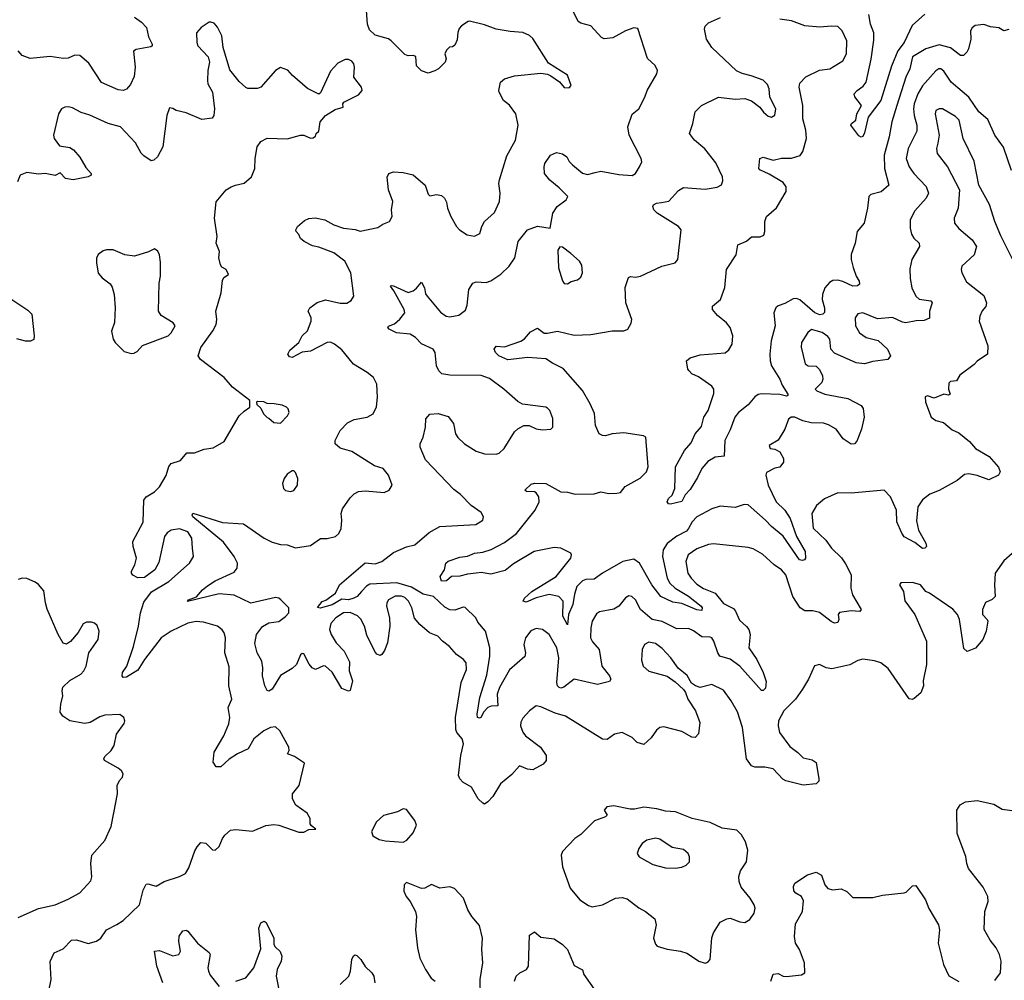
# Model space of a CAD drawing. Extents: x 2133461 to 2293071, y 753526 to 916327.
# Tile 228 of 256: x 2180692 to 2186629, y 862630 to 868422. Entities that reach past the tile are written whole.
import ezdxf

# ---------------------------------------------------------------- set-up
doc = ezdxf.new("R2010")
doc.units = 0

msp = doc.modelspace()

# ---------------------------------------------------------------- linework, layer by layer
at = {"layer": '0CON10XD'}
for points in [[(2186291.7, 866158.3), (2186265, 866163.8), (2186205, 866139.2), (2186165, 866153.8), (2186151.7, 866148.3), (2186154.4, 866115), (2186186.7, 866025), (2186215, 866005.5), (2186262.2, 865992.2), (2186315, 865949.2), (2186355, 865930.6), (2186418.5, 865878.5), (2186455, 865836.9), (2186537.4, 865787.4), (2186594.1, 865724.1), (2186603.8, 865695), (2186594.1, 865675.9), (2186535, 865648), (2186465, 865673.5), (2186415, 865682.9), (2186389.6, 865680.4), (2186345, 865644.4), (2186235, 865583.3), (2186179.7, 865560.3), (2186135, 865526.7), (2186106.8, 865485), (2186099.9, 865399.9), (2186110.4, 865345), (2186156.2, 865265), (2186160, 865245), (2186150, 865235), (2186135, 865234.5), (2186089.1, 865269.1), (2186025, 865304.5), (2186010, 865325), (2185980.8, 865395), (2185978.2, 865465), (2185941.5, 865545), (2185905, 865585.6), (2185705, 865567.5), (2185625, 865570), (2185545, 865532.5), (2185496.4, 865493.6), (2185468.6, 865445), (2185476.3, 865356.3), (2185552.8, 865282.8), (2185587.5, 865235), (2185646.4, 865176.4), (2185670.7, 865140.7), (2185705.6, 865075), (2185703.2, 864995), (2185712.9, 864955), (2185766, 864865), (2185757, 864853), (2185705, 864857.8), (2185635, 864847.5), (2185627.1, 864835), (2185630, 864805), (2185625, 864787.5), (2185605, 864784.2), (2185585, 864792.5), (2185515, 864847.9), (2185475, 864858.5), (2185425, 864857.8), (2185397.5, 864875), (2185353.5, 864945), (2185312.2, 865075), (2185285, 865105.5), (2185241.4, 865135), (2185169.8, 865199.8), (2185115, 865231.4), (2185085, 865239.4), (2184875, 865260.9), (2184845, 865257.1), (2184775, 865231.2), (2184722.2, 865195), (2184708.8, 865155), (2184720.8, 865085), (2184740, 865055), (2184775, 865019.4), (2184815, 864991.9), (2184884.8, 864964.8), (2184935, 864901.2), (2184995, 864871.5), (2185008.8, 864855), (2185032.1, 864802.1), (2185075, 864762.9), (2185087.8, 864745), (2185095.5, 864715), (2185087.3, 864635), (2185136.2, 864565), (2185174.6, 864485), (2185192.3, 864432.3), (2185188.4, 864391.6), (2185175, 864376.9), (2185165, 864377.5), (2185035, 864524.8), (2184975, 864565.8), (2184913.6, 864585), (2184901.1, 864605), (2184878.2, 864675), (2184865, 864694.3), (2184855, 864699.4), (2184805, 864700), (2184755, 864736.7), (2184725, 864750.6), (2184655, 864749.1), (2184565, 864793.3), (2184505, 864805.4), (2184434.5, 864865), (2184405, 864923.8), (2184382.5, 864945), (2184365, 864948), (2184345, 864936.7), (2184304.5, 864885.5), (2184275, 864866.9), (2184188.3, 864851.7), (2184169.7, 864840.3), (2184144.4, 864795), (2184135.5, 864754.5), (2184133.3, 864695), (2184145, 864670), (2184185.6, 864625), (2184202.1, 864525), (2184247.5, 864465), (2184255.6, 864445), (2184248.9, 864431.1), (2184175, 864413.8), (2184035, 864445.5), (2183972.7, 864397.3), (2183955, 864391.3), (2183944.8, 864394.8), (2183934.7, 864405), (2183929.8, 864425), (2183943.4, 864575), (2183930.8, 864635), (2183884.5, 864715), (2183845, 864744.4), (2183805, 864750.5), (2183773, 864737), (2183741.1, 864695), (2183732.5, 864655), (2183741.1, 864605), (2183737, 864583), (2183645, 864502), (2183584, 864396), (2183571.8, 864355), (2183575.7, 864284.3), (2183535, 864283.6), (2183515, 864275.6), (2183490.5, 864249.5), (2183472.9, 864215), (2183465, 864210), (2183452.9, 864215), (2183449.6, 864235), (2183467.3, 864335), (2183509.3, 864470.7), (2183527.4, 864585), (2183526.5, 864635), (2183501.2, 864735), (2183455, 864790), (2183441.2, 864815), (2183378.3, 864878.3), (2183365, 864880), (2183315, 864862), (2183285, 864862.9), (2183255, 864880.5), (2183186.7, 864945), (2183125, 864958.1), (2183055, 865001.2), (2182965, 865027.1), (2182802.5, 865017.5), (2182782.6, 865007.4), (2182752.9, 864975), (2182726.2, 864945), (2182707.5, 864935), (2182675, 864924.5), (2182635, 864927.5), (2182575, 864893.9), (2182504.1, 864874.1), (2182487.5, 864877.5), (2182515, 864914.2), (2182538.3, 864921.7), (2182596.7, 864963.3), (2182620, 865015), (2182775, 865147.5), (2182835, 865141.9), (2182874.5, 865155.5), (2182945, 865209.4), (2183025, 865244.4), (2183075, 865255.8), (2183160.2, 865329.8), (2183225, 865366.9), (2183442.5, 865377.5), (2183485, 865403.8), (2183489.2, 865425), (2183475, 865450), (2183415, 865492.9), (2183349.1, 865559.1), (2183309.4, 865589.4), (2183138.3, 865768.3), (2183106.7, 865845), (2183106.7, 865865), (2183124.2, 865905), (2183139.2, 865965), (2183141.2, 866015), (2183165, 866043.3), (2183215, 866048), (2183275, 866030), (2183307.9, 865987.9), (2183318.6, 865925), (2183332.8, 865902.8), (2183374, 865865), (2183445, 865820), (2183494.3, 865804.3), (2183565, 865802), (2183582.3, 865807.7), (2183613, 865837), (2183675, 865936.2), (2183695, 865956), (2183732.5, 865975), (2183764.2, 865974.2), (2183805, 865955.7), (2183845, 865948.1), (2183895, 865954), (2183905.8, 865964.2), (2183906.8, 866016.8), (2183888, 866065), (2183875, 866080), (2183865, 866085.8), (2183724.5, 866104.5), (2183695, 866120.8), (2183612, 866195), (2183525, 866258.1), (2183475, 866277.1), (2183285, 866278.7), (2183237.5, 866287.5), (2183218.5, 866305), (2183204.6, 866335), (2183196.9, 866415), (2183184, 866435), (2183115, 866466.9), (2183078, 866505), (2183046, 866526), (2182963.6, 866533.6), (2182918.8, 866555), (2182911.2, 866565), (2182916.1, 866573.9), (2182951.7, 866588.3), (2182984, 866616), (2183014, 866655), (2183009.4, 866675), (2182947.6, 866787.6), (2182926.7, 866815), (2182930.8, 866819.2), (2182945, 866818.1), (2183035, 866776), (2183065, 866787.5), (2183085, 866803.1), (2183115, 866840), (2183132.2, 866805), (2183138.3, 866768.3), (2183148, 866755), (2183229.2, 866659.2), (2183263.9, 866633.9), (2183285, 866629.4), (2183338.7, 866641.3), (2183378.9, 866671.1), (2183390.3, 866699.7), (2183400.5, 866795), (2183425, 866834), (2183445, 866841.4), (2183505, 866837.5), (2183532.6, 866847.4), (2183593.4, 866886.6), (2183644, 866935), (2183677.5, 866985), (2183698, 867085), (2183753.8, 867155), (2183815, 867176), (2183890, 867165), (2183906.7, 867255), (2183933.3, 867295), (2183987.5, 867335), (2183997.5, 867355), (2183945, 867408.8), (2183888, 867455), (2183856.2, 867495), (2183853.8, 867535), (2183858.8, 867555), (2183893.3, 867605), (2183929.3, 867620.7), (2183965, 867613.3), (2183990, 867595), (2184005.9, 867565.9), (2184025.8, 867545.8), (2184085.6, 867495.6), (2184115, 867488.5), (2184160.8, 867500.8), (2184195, 867507.5), (2184305, 867488.9), (2184385, 867482.9), (2184404, 867495), (2184430, 867535), (2184442.5, 867565), (2184439.2, 867585), (2184367.5, 867725), (2184358.8, 867775), (2184385, 867852.5), (2184426, 867885), (2184462, 867955), (2184474.4, 867995.6), (2184533.3, 868095), (2184537.5, 868115), (2184523.3, 868145), (2184477.3, 868187.3), (2184419.3, 868369.3), (2184395, 868372.5), (2184345, 868353.8), (2184267.3, 868312.7), (2184215, 868306.7), (2184200, 868315), (2184135, 868385.6), (2184075, 868400.6), (2184060.2, 868410.2), (2184007.6, 868517.6)], [(2181385, 868436), (2181426.6, 868406.6), (2181455.8, 868375), (2181469.1, 868319.1), (2181491.2, 868275), (2181491.2, 868265), (2181481.7, 868258.3), (2181395, 868241.4), (2181378, 868232), (2181388.6, 868135), (2181381.7, 868078.3), (2181359.7, 868030.3), (2181335, 868002.5), (2181316.1, 867993.9), (2181285, 867998.6), (2181185, 868044), (2181109.4, 868159.4), (2181055, 868206.2), (2181025, 868208), (2180985, 868190), (2180955, 868186.9), (2180875, 868199.4), (2180755, 868188.2), (2180706.9, 868205), (2180682.2, 868235)], [(2182590, 866465), (2182565, 866477.8), (2182545, 866475.5), (2182445, 866423.8), (2182395, 866416.9), (2182335, 866385.5), (2182318.7, 866388.7), (2182309.2, 866405), (2182321.2, 866428.8), (2182374, 866475), (2182394.3, 866515), (2182427.3, 866545), (2182448.8, 866605), (2182448.5, 866625), (2182430.8, 866665), (2182440.8, 866685), (2182485, 866716.4), (2182535, 866732.7), (2182625, 866713.5), (2182665, 866712.9), (2182690.9, 866729.1), (2182705.7, 866755), (2182688.5, 866895), (2182651.4, 866965), (2182585, 867016.7), (2182495, 867050.6), (2182457.9, 867057.9), (2182407.5, 867085), (2182385, 867103.3), (2182375.8, 867125.8), (2182358.8, 867145), (2182356.7, 867155), (2182366.2, 867175), (2182408.3, 867211.7), (2182435.9, 867224.1), (2182473.8, 867226.2), (2182532.5, 867215), (2182586.2, 867185), (2182644.6, 867164.6), (2182715, 867156.7), (2182745, 867145.8), (2182850.5, 867169.5), (2182880.5, 867189.5), (2182922.5, 867205), (2182937.5, 867235), (2182933.8, 867275), (2182941.2, 867325), (2182915.8, 867395), (2182908.3, 867471.7), (2182917.5, 867495), (2182946.4, 867503.6), (2183005, 867500), (2183065, 867485.7), (2183136.2, 867425), (2183155, 867370), (2183165, 867360), (2183205, 867367.5), (2183235, 867362.5), (2183253.3, 867345), (2183265, 867322.5), (2183271.9, 867285), (2183291.4, 867235), (2183325.6, 867175.6), (2183344.3, 867154.3), (2183390, 867125), (2183435, 867116.2), (2183467, 867133), (2183478.6, 867175), (2183494.3, 867205), (2183555, 867259.2), (2183585.7, 867325.7), (2183589.4, 867375), (2183581.2, 867435), (2183584.6, 867455.4), (2183628.8, 867601.2), (2183682.3, 867695), (2183697.8, 867785), (2183684.3, 867855), (2183645, 867906), (2183609.2, 867935), (2183583.8, 867985), (2183580, 867995), (2183590, 868045), (2183615, 868065.8), (2183675, 868083.3), (2183835, 868098.8), (2183875, 868092.5), (2183895, 868082.5), (2183946.4, 868046.4), (2183975, 868013.8), (2184005, 868010), (2184017.5, 868025), (2183995, 868086.7), (2183880.5, 868160.5), (2183785, 868309.2), (2183765, 868325.7), (2183725, 868344.2), (2183648.6, 868351.4), (2183565, 868364.2), (2183495, 868390), (2183405, 868413.8), (2183395, 868411.2), (2183355, 868385.6), (2183342, 868368), (2183332.7, 868345), (2183329.6, 868300.4), (2183315, 868267.5), (2183301.7, 868258.3), (2183283.9, 868256.1), (2183265, 868237.5), (2183256.2, 868215), (2183263.3, 868185), (2183257.5, 868165), (2183217.5, 868125), (2183195, 868112.5), (2183155, 868100), (2183115, 868113.8), (2183084.2, 868144.2), (2183080, 868200), (2183065, 868206.2), (2183035, 868204.2), (2183015, 868212), (2182932.5, 868295), (2182915, 868306.2), (2182835, 868327.5), (2182800.3, 868360.3), (2182789.4, 868395), (2182782.6, 868477.4)], [(2183714.2, 866484.2), (2183735, 866497.5), (2183770.9, 866539.1), (2183815, 866562), (2183855, 866532.5), (2183875, 866531.2), (2183935, 866544.7), (2184035, 866518.9), (2184135, 866524.5), (2184263.4, 866546.6), (2184335, 866545.8), (2184358.8, 866555), (2184378.8, 866591.2), (2184382, 866615), (2184347.1, 866715), (2184342.5, 866807.5), (2184362.7, 866867.3), (2184375, 866873.8), (2184405, 866870), (2184434.1, 866875.9), (2184563.4, 866936.6), (2184644.2, 866955.8), (2184660, 866975), (2184681.2, 867155), (2184663.8, 867175), (2184535, 867254.3), (2184516, 867275), (2184508.8, 867295), (2184513.3, 867305), (2184532.5, 867315), (2184561.1, 867318.9), (2184605, 867328.1), (2184665, 867391.9), (2184695, 867409.5), (2184825, 867400.5), (2184898.3, 867411.7), (2184923.9, 867426.1), (2184930.7, 867449.3), (2184929.2, 867475), (2184889.5, 867559.5), (2184823.9, 867643.9), (2184761.4, 867695), (2184730.8, 867735), (2184750.8, 867795), (2184764.4, 867865.6), (2184803.8, 867905), (2184905, 867955.6), (2185005, 867943.1), (2185065, 867945.8), (2185105, 867932), (2185154.4, 867894.4), (2185176, 867865), (2185205, 867840), (2185225.9, 867834.1), (2185245, 867846.7), (2185252, 867885), (2185215.6, 867955), (2185210.8, 868005), (2185200.9, 868030.9), (2185175, 868058), (2185102.7, 868082.7), (2185047.7, 868097.7), (2185014.4, 868114.4), (2184865.8, 868255), (2184833.1, 868305), (2184820, 868365), (2184825, 868383.3), (2184845, 868403.8), (2184917.5, 868435)], [(2185765, 867712.5), (2185751.2, 867721.2), (2185703.8, 867785), (2185707.5, 867795), (2185732.5, 867815), (2185740, 867855), (2185766.7, 867905), (2185726.7, 867956.7), (2185723.8, 867975), (2185740.8, 867995), (2185778.3, 868021.7), (2185795.6, 868045), (2185826.2, 868183.8), (2185842.5, 868297.5), (2185842.7, 868342.7), (2185822.5, 868395), (2185812.7, 868452.7)], [(2186148.8, 868455), (2186073.8, 868386.2), (2186025.7, 868284.3), (2185987.3, 868235), (2185949.1, 868140.9), (2185885, 867933.8), (2185807.1, 867835), (2185785, 867740), (2185775, 867716.7), (2185765, 867712.5)], [(2181993.6, 867423.6), (2182045, 867436.7), (2182090, 867475), (2182108.8, 867525), (2182111.2, 867585), (2182123.3, 867655), (2182145, 867686.7), (2182185, 867708), (2182305, 867704), (2182385, 867725.8), (2182405.7, 867725.7), (2182445, 867706.7), (2182460.7, 867709.3), (2182475, 867720), (2182480, 867735), (2182495, 867750), (2182503.3, 867805), (2182535.8, 867845), (2182595, 867880.8), (2182642.5, 867895), (2182640, 867915), (2182646.7, 867925), (2182735, 867968.9), (2182756.9, 867995), (2182752.5, 868015), (2182706.5, 868075), (2182710.8, 868135), (2182706, 868156), (2182695, 868171.4), (2182675, 868181.9), (2182655, 868182.2), (2182610.5, 868159.5), (2182565, 868112), (2182505, 867980), (2182495, 867973.3), (2182427, 868007), (2182336.7, 868085), (2182308.3, 868118.3), (2182265, 868133.3), (2182233.3, 868115), (2182145, 868014.3), (2182125, 868006), (2182067, 868007), (2182055, 868012.5), (2182015, 868050), (2181959.2, 868119.2), (2181918, 868255), (2181910.8, 868325), (2181885, 868376.7), (2181865, 868400), (2181845, 868407.5), (2181835, 868406.7), (2181786.7, 868375), (2181757.7, 868342.3), (2181759.2, 868285), (2181765, 868263.8), (2181827.3, 868197.3), (2181836, 868166), (2181826.2, 868115), (2181823.8, 868055), (2181826.7, 868035), (2181854.2, 867985), (2181866.4, 867883.6), (2181862.5, 867845), (2181851.7, 867828.3), (2181790.7, 867820.7), (2181695, 867861.2), (2181635, 867873.8), (2181615, 867886.7), (2181595, 867890), (2181578.8, 867845), (2181554.3, 867655), (2181523.3, 867595), (2181500, 867575), (2181485, 867570), (2181440.5, 867600.5), (2181425, 867616.7), (2181389.4, 867679.4), (2181298.8, 867775), (2181225, 867795.7), (2181115, 867845.6), (2181062.4, 867862.4), (2181010.9, 867890.9), (2180987, 867897), (2180965, 867894.2), (2180943.3, 867885), (2180925.6, 867854.4), (2180896.4, 867726.4), (2180900, 867705), (2180931.7, 867661.7), (2180995, 867650.8), (2181016.4, 867636.4), (2181055, 867593.8), (2181090.3, 867530.3), (2181123.3, 867495), (2181122.5, 867485), (2181105, 867473.8), (2181015, 867456), (2180967.5, 867465), (2180935, 867497.5), (2180905, 867482.5), (2180845.9, 867494.1), (2180805, 867490.8), (2180735, 867500), (2180695, 867484), (2180679.4, 867445)], [(2185516.7, 866643.3), (2185485.8, 866655), (2185395, 866732.5), (2185375, 866741.2), (2185355, 866738.1), (2185305, 866710.8), (2185265, 866697.3), (2185250.9, 866685), (2185238.9, 866655), (2185246.7, 866575), (2185223.1, 866485), (2185214.5, 866405), (2185216.4, 866365), (2185225.4, 866335.4), (2185275.7, 866255), (2185288.3, 866218.3), (2185323.8, 866165), (2185323.3, 866156.7), (2185315, 866152.9), (2185275, 866162.9), (2185164.7, 866165.3), (2185145, 866161.3), (2185125, 866147.7), (2185085, 866099.4), (2185025, 866052.7), (2185003.1, 866025), (2184975, 865948.8), (2184943.3, 865885), (2184939.2, 865790.8), (2184885, 865784.3), (2184841.4, 865758.6), (2184805.6, 865715), (2184779.1, 865660.9), (2184735, 865590), (2184705, 865557.5), (2184684.1, 865515.9), (2184615, 865500), (2184603.6, 865503.6), (2184596, 865515), (2184604.5, 865535.5), (2184625.5, 865554.5), (2184642.5, 865595), (2184645.8, 865725), (2184700, 865825), (2184740, 865870), (2184765, 865925.8), (2184801.9, 865968.1), (2184817.5, 866025), (2184842.2, 866065), (2184877.6, 866167.6), (2184877.8, 866195), (2184865, 866212.5), (2184785, 866268), (2184745, 866286.7), (2184727.5, 866305), (2184720, 866315), (2184712.5, 866365), (2184735, 866382.9), (2184795, 866402), (2184945, 866413.8), (2184968.6, 866431.4), (2184988.2, 866465), (2184990.9, 866515), (2184976, 866566), (2184953.1, 866595), (2184899.3, 866639.3), (2184870, 866675), (2184870, 866695), (2184918, 866735), (2184943.2, 866806.8), (2184954.2, 866915), (2185011.9, 867005), (2185022.5, 867065), (2185073.4, 867086.6), (2185105, 867112.5), (2185157.3, 867112.7), (2185178.1, 867121.9), (2185185.7, 867144.3), (2185184.3, 867205), (2185195.5, 867234.5), (2185255, 867288), (2185314.2, 867385), (2185313.1, 867415), (2185295, 867440), (2185210.6, 867490.6), (2185155, 867516.2), (2185149.2, 867525), (2185154.3, 867585), (2185175, 867593.3), (2185235, 867574.5), (2185285, 867586.1), (2185345, 867587.5), (2185397, 867603), (2185413.8, 867626.2), (2185436, 867705), (2185432.7, 867755), (2185414.1, 867825), (2185413.1, 867905), (2185392.5, 868015), (2185395, 868038.8), (2185432.5, 868077.5), (2185515, 868117.1), (2185576.7, 868125), (2185655, 868174.4), (2185676.7, 868215), (2185679.4, 868295), (2185650.6, 868355), (2185625, 868380), (2185585, 868383.3), (2185516.6, 868376.6), (2185425, 868384.4), (2185345.4, 868415.4), (2185274.5, 868424.5)], [(2186655, 868362), (2186625, 868353.8), (2186595, 868372.5), (2186545, 868377.8), (2186505, 868393.1), (2186453.5, 868386.5), (2186435, 868373.3), (2186424.3, 868355), (2186426.9, 868305), (2186413.1, 868246.9), (2186403.6, 868226.4), (2186383.3, 868205), (2186365, 868206.7), (2186305, 868252.5), (2186235, 868270), (2186155, 868246), (2186075, 868198.8), (2186059.4, 868125), (2186034.7, 868075), (2185980, 867905), (2185949.6, 867805), (2185933.8, 867715), (2185903.4, 867605), (2185905.3, 867525), (2185932.5, 867425), (2185885.3, 867384.7), (2185822.9, 867367.1), (2185811.2, 867355), (2185804.4, 867285), (2185784.5, 867195.5), (2185740.5, 867145), (2185729.7, 867075), (2185704.7, 867005.3), (2185705.4, 866975), (2185717.4, 866927.4), (2185735.5, 866875), (2185754.5, 866845), (2185755, 866826.7), (2185742.9, 866817.1), (2185715, 866815.4), (2185655, 866844.1), (2185625, 866851.2), (2185595, 866848.8), (2185575, 866838), (2185546, 866805), (2185531.6, 866765), (2185530.4, 866735), (2185544.5, 866685), (2185544.4, 866655.6), (2185534.4, 866645.6), (2185516.7, 866643.3)], [(2186672.2, 867512.2), (2186623.4, 867653.4), (2186571.9, 867725), (2186529.7, 867819.7), (2186475, 867865.8), (2186415, 867953.8), (2186309.1, 868045), (2186265, 868111.4), (2186245, 868125.6), (2186233.6, 868126.4), (2186215, 868114), (2186135, 868022.9), (2186106.8, 867975), (2186085.3, 867915), (2186081.1, 867885), (2186084.8, 867844.8), (2186101.1, 867785), (2186100.8, 867749.2), (2186048.7, 867645), (2186037.8, 867585), (2186054.6, 867535), (2186083.8, 867493.8), (2186156.5, 867416.5), (2186170.6, 867375), (2186158.1, 867345), (2186089.8, 867270.2), (2186061.1, 867215), (2186060.8, 867165), (2186069.5, 867129.5), (2186082.5, 867105), (2186114.3, 867075), (2186117.8, 867055), (2186071.1, 866975), (2186058.8, 866918.8), (2186060.5, 866860.5), (2186072, 866805), (2186095.8, 866755), (2186115, 866735.8), (2186185, 866727.1), (2186194.2, 866715), (2186178.1, 866665), (2186178.3, 866621.7), (2186145, 866607.5), (2186096.6, 866606.6), (2186034.3, 866594.3), (2186015, 866597.5), (2185955, 866625.7), (2185865, 866617.5), (2185775, 866654.2), (2185745, 866648.8), (2185729.2, 866625), (2185730.5, 866575), (2185755, 866533.1), (2185795, 866505.5), (2185867.4, 866487.4), (2185925, 866436.2), (2185942, 866395), (2185927, 866373), (2185835, 866361.4), (2185785, 866347.1), (2185735, 866352.5), (2185605, 866411.8), (2185583.3, 866435), (2185576.2, 866495), (2185565, 866511.1), (2185530, 866535), (2185466, 866554), (2185444, 866535), (2185405.8, 866475), (2185403.6, 866446.4), (2185427.4, 866347.4), (2185445.9, 866334.1), (2185495, 866333.8), (2185515, 866312), (2185531.5, 866275), (2185534.5, 866255), (2185528.2, 866235), (2185488.8, 866195), (2185498.8, 866185), (2185546.2, 866165), (2185685, 866137.9), (2185765.6, 866095), (2185777.8, 866077.8), (2185784.1, 866025), (2185767.8, 865952.2), (2185740, 865880), (2185725.4, 865864.6), (2185705, 865862.1), (2185657.8, 865895), (2185615, 865952.9), (2185569.5, 865979.5), (2185538.8, 865988.8), (2185465, 865991.1), (2185412.9, 866002.9), (2185365, 866024.5), (2185344.5, 866025.5), (2185326.6, 866013.4), (2185306.3, 865953.7), (2185265, 865887.5), (2185210, 865855), (2185216.7, 865836.7), (2185245, 865832.5), (2185275.9, 865815.9), (2185296.4, 865776.4), (2185296.7, 865755), (2185276.1, 865723.9), (2185245, 865717.5), (2185195, 865692.5), (2185190, 865675), (2185205.6, 865615), (2185253.8, 865515), (2185304.6, 865465), (2185337.4, 865415), (2185375.6, 865305.6), (2185427.1, 865215), (2185430.8, 865175), (2185424.4, 865165.6), (2185409.5, 865160.5), (2185394.5, 865165), (2185295, 865308.2), (2185225, 865365.4), (2185189.3, 865405), (2185085, 865497.5), (2185061.1, 865498.9), (2185005, 865481.4), (2184915, 865488.9), (2184865, 865472.9), (2184775, 865424.5), (2184746.9, 865395), (2184724.1, 865354.1), (2184711.6, 865338.4), (2184655, 865307.2), (2184596.1, 865263.9), (2184571.8, 865225), (2184567.8, 865185), (2184595.2, 865055.2), (2184611.3, 865025), (2184645, 864993.4), (2184725, 864946.9), (2184800, 864885), (2184807.3, 864875), (2184805, 864860.6), (2184775, 864864.2), (2184685, 864902.4), (2184629.7, 864909.7), (2184556.9, 864945), (2184503.9, 865013.9), (2184428.3, 865145), (2184395, 865169.1), (2184328.7, 865155), (2184205.2, 865084.8), (2184155, 865048), (2184105, 865046.4), (2184085, 865038), (2184051.3, 865005), (2184037.4, 864957.4), (2184027, 864895), (2184001.3, 864835), (2183995, 864773.3), (2183966.7, 864825), (2183968, 864915), (2183941.9, 864945), (2183885, 864956.9), (2183805, 864936.5), (2183745, 864909.6), (2183727.1, 864915), (2183735.7, 864935), (2183779.2, 864975), (2183927.5, 865065), (2184014.2, 865175), (2184019.2, 865195), (2184015.5, 865205.5), (2183955, 865236.2), (2183915, 865239.2), (2183794.8, 865215.2), (2183669.9, 865140.1), (2183618.9, 865101.1), (2183532.2, 865077.8), (2183475, 865088), (2183445, 865084.8), (2183391.2, 865078.8), (2183345, 865065.9), (2183295.4, 865064.6), (2183265, 865038.6), (2183235.9, 865035.9), (2183226.9, 865065), (2183252.9, 865105), (2183261.1, 865145), (2183275, 865156.2), (2183345, 865181.8), (2183392.8, 865187.2), (2183435, 865204.5), (2183485, 865210.8), (2183535, 865226.7), (2183615, 865270.7), (2183686.6, 865323.4), (2183799.2, 865465), (2183823.3, 865515), (2183822, 865545), (2183805, 865570), (2183795, 865575.8), (2183746.7, 865576.7), (2183737.5, 865585), (2183775, 865621.1), (2183795, 865628.2), (2183865, 865625.8), (2183955, 865574.4), (2183995, 865573.8), (2184041.7, 865561.7), (2184155, 865562.5), (2184195, 865575.6), (2184245, 865564.4), (2184293, 865567), (2184315, 865572), (2184342.6, 865607.4), (2184432.6, 865657.4), (2184472.2, 865695), (2184480.5, 865725), (2184466.7, 865905), (2184452.7, 865912.7), (2184335, 865930.6), (2184265, 865925.6), (2184225, 865913.3), (2184205, 865914.4), (2184186.7, 865925), (2184164.4, 865975), (2184157, 866047), (2184131.9, 866105), (2184086.3, 866186.3), (2183969.2, 866319.2), (2183905, 866350), (2183865, 866377.8), (2183755, 866386), (2183635, 866371.6), (2183580.8, 866395), (2183560, 866415), (2183552.5, 866435), (2183565, 866453.3), (2183615, 866450), (2183714.2, 866484.2)], [(2186677.6, 866977.6), (2186608.3, 867118.3), (2186571.8, 867205), (2186538.5, 867308.5), (2186475.5, 867425), (2186447.9, 867567.9), (2186380, 867705), (2186356.7, 867815), (2186335, 867837.5), (2186256.7, 867885), (2186235, 867884.4), (2186216, 867875), (2186212.5, 867855), (2186236.2, 867725), (2186227.6, 867677.6), (2186219.1, 867645), (2186224.5, 867615), (2186286.9, 867535), (2186357.8, 867395), (2186350.5, 867285), (2186325.7, 867225), (2186327.5, 867195), (2186353.8, 867163.8), (2186435.4, 867095.4), (2186460.8, 867055), (2186446.2, 867005), (2186372.5, 866935), (2186368.6, 866915), (2186372.9, 866895), (2186400.3, 866840.3), (2186505, 866758.8), (2186521.2, 866715), (2186517.7, 866692.3), (2186494.3, 866665.7), (2186480.8, 866635), (2186477.5, 866605), (2186530, 866455), (2186527.5, 866405), (2186465, 866363.8), (2186447.9, 866342.1), (2186360.7, 866279.3), (2186340, 866245), (2186305, 866240), (2186295, 866230), (2186292.5, 866195), (2186302.5, 866165), (2186291.7, 866158.3)], [(2180865, 862557.5), (2180881.4, 862635), (2180876.6, 862743.4), (2180900, 862795), (2180955, 862820), (2181005, 862872.5), (2181034.3, 862874.3), (2181105, 862851.2), (2181155, 862866), (2181181.2, 862885), (2181216, 862935), (2181277.5, 862967.5), (2181315, 862990.5), (2181414.4, 863085), (2181436, 863174), (2181455, 863209.2), (2181465, 863211.9), (2181515, 863198.6), (2181563.3, 863225), (2181655, 863255.7), (2181691.2, 863275), (2181711.7, 863308.3), (2181748.8, 863411.2), (2181761.2, 863435), (2181785, 863460), (2181815, 863456.7), (2181855, 863416.7), (2181870, 863415), (2181895, 863437.5), (2181913.8, 863485), (2181928.8, 863505), (2181962.5, 863535), (2181995, 863540), (2182095, 863528.8), (2182175, 863564), (2182225, 863569.2), (2182255, 863565.7), (2182375, 863523.3), (2182405, 863522.5), (2182435, 863540), (2182478.3, 863541.7), (2182450.7, 863560.7), (2182443, 863573), (2182443.3, 863605), (2182425, 863637.5), (2182357, 863687), (2182337.5, 863725), (2182337.5, 863755), (2182376.7, 863805), (2182408.8, 863938.8), (2182349.1, 863979.1), (2182306.7, 863995), (2182316.2, 864015), (2182313.8, 864035), (2182260, 864135), (2182235, 864158), (2182205, 864154.3), (2182164.2, 864135), (2182104.4, 864085), (2182068.8, 864025), (2182004.3, 863995.7), (2181955, 863963.3), (2181905, 863916.7), (2181876.4, 863916.4), (2181857.5, 863945), (2181863.8, 864005), (2181923.3, 864105), (2181953.6, 864176.4), (2181958.9, 864215), (2181949.4, 864275), (2181970, 864325), (2181952.5, 864405), (2181955, 864520), (2181928.6, 864605), (2181932.5, 864695), (2181925.5, 864725.5), (2181913.2, 864743.2), (2181884.5, 864764.5), (2181800.2, 864790.2), (2181755, 864793.6), (2181705, 864783.6), (2181606.2, 864735), (2181545, 864695.8), (2181444.4, 864565), (2181405, 864500), (2181335, 864456.8), (2181315.5, 864455.5), (2181309.6, 864465), (2181311.8, 864485), (2181337.7, 864525), (2181377.6, 864642.4), (2181408.7, 864765), (2181420, 864845), (2181439.6, 864910.4), (2181487.2, 864972.8), (2181591.2, 865035), (2181715.5, 865144.5), (2181740.8, 865185), (2181733.5, 865235), (2181730.8, 865295), (2181705, 865333.5), (2181655, 865351.1), (2181605, 865344.4), (2181581.5, 865328.5), (2181564.5, 865305), (2181531.2, 865148.8), (2181506.2, 865105), (2181445, 865058), (2181405, 865056.7), (2181375, 865072.5), (2181366.7, 865085), (2181367, 865097), (2181386.7, 865135), (2181396.7, 865175), (2181375.9, 865245.9), (2181374.2, 865275), (2181437.3, 865392.7), (2181440.4, 865525), (2181454.7, 865545.3), (2181504.2, 865575), (2181535.5, 865604.5), (2181575, 865673.3), (2181591.4, 865728.6), (2181604.6, 865745.4), (2181661.2, 865765), (2181700.5, 865809.5), (2181745, 865810), (2181805, 865832), (2181858.8, 865841.2), (2181925, 865878.8), (2182015, 866033.3), (2182045, 866062.5), (2182080, 866085), (2182080, 866125), (2181975.4, 866205.4), (2181924.4, 866265), (2181782.6, 866372.6), (2181767.1, 866395), (2181784.4, 866445), (2181855.6, 866545), (2181877.1, 866585), (2181880.8, 866615), (2181874.3, 866665), (2181906.2, 866775), (2181915, 866850), (2181922, 866868), (2181950, 866885), (2181937.5, 866915), (2181910.7, 866930.7), (2181903.6, 866943.6), (2181893.6, 866986.4), (2181896.7, 867025), (2181876.2, 867075), (2181882.5, 867115), (2181866.7, 867225), (2181877, 867323), (2181937.5, 867395), (2181967.5, 867415), (2181993.6, 867423.6)], [(2181365, 866410), (2181381.7, 866411.7), (2181385, 866412.5), (2181399.5, 866420.5), (2181431.7, 866458.3), (2181586.7, 866515), (2181605, 866533.3), (2181630, 866575), (2181617.5, 866595), (2181545, 866638.8), (2181528, 866665), (2181532.3, 866832.3), (2181540, 866875), (2181540.7, 866960.7), (2181534.2, 867005), (2181525, 867026.7), (2181505, 867040), (2181468.8, 867021.2), (2181385, 866996.2), (2181325, 867003.8), (2181255, 867034.2), (2181215, 867034), (2181195, 867028), (2181164.4, 867005.6), (2181155.8, 866984.2), (2181154.2, 866955), (2181164.3, 866894.3), (2181190, 866865), (2181238.3, 866828.3), (2181249.7, 866809.7), (2181262, 866765), (2181267.5, 866685), (2181263.6, 866596.4), (2181246.4, 866543.6), (2181256.2, 866495), (2181266.7, 866475), (2181321.7, 866421.7), (2181365, 866410)], [(2183995, 866830), (2184016.1, 866843.9), (2184055, 866854), (2184075, 866870), (2184085.8, 866895), (2184081.7, 866941.7), (2184066.3, 866966.3), (2184015, 867012), (2183965, 867050), (2183948.3, 867051.7), (2183937, 867033), (2183940.6, 866925), (2183965, 866846.7), (2183975, 866831.2), (2183995, 866830)], [(2180596.8, 866766.8), (2180740.7, 866670.7), (2180766, 866646), (2180780, 866515), (2180776.7, 866493.3), (2180756.4, 866483.6), (2180726.4, 866483.6), (2180675, 866497.1)], [(2186675.9, 865204.1), (2186625, 865158.8), (2186573.8, 865085), (2186568.6, 865015), (2186574, 864945), (2186555, 864926), (2186515, 864908.8), (2186496.7, 864865), (2186497.1, 864835), (2186525, 864806.2), (2186528.6, 864795), (2186520, 864735), (2186498.8, 864685), (2186455, 864633.3), (2186405, 864613.3), (2186385, 864630), (2186378.3, 864671.7), (2186359.2, 864805), (2186345.8, 864835.8), (2186317.7, 864867.7), (2186177.5, 864965), (2186155, 864973.3), (2186122.5, 865015), (2186075, 865028), (2186005, 865027.5), (2185997.5, 865015), (2186021.2, 864975), (2186028.3, 864918.3), (2186088.8, 864835), (2186159.4, 864675), (2186159.4, 864535), (2186140, 864435), (2186141.2, 864405), (2186125, 864362.5), (2186085, 864328.8), (2186073.9, 864323.9), (2186055, 864326.7), (2185929.3, 864509.3), (2185883.2, 864543.2), (2185845, 864555.8), (2185775, 864565.8), (2185745, 864558.1), (2185696.9, 864533.1), (2185588, 864508), (2185554.2, 864514.2), (2185515, 864533.3), (2185483.9, 864526.1), (2185448.8, 864445), (2185412, 864385), (2185370, 864325), (2185300, 864255), (2185266.7, 864195), (2185264.6, 864165), (2185273.6, 864125), (2185335, 864040.6), (2185384.5, 864004.5), (2185415, 863971.2), (2185469.2, 863959.2), (2185493.8, 863943.8), (2185510.8, 863845), (2185509.4, 863830.6), (2185495, 863814), (2185415, 863806.9), (2185312.1, 863832.1), (2185293.4, 863843.4), (2185235, 863904.2), (2185185, 863915.7), (2185125, 863914.4), (2185103.6, 863923.6), (2185074.4, 863965), (2185050, 864155), (2185019.1, 864249.1), (2184982.5, 864315), (2184935, 864380), (2184865, 864414.2), (2184795, 864396.2), (2184767.5, 864405), (2184742, 864422), (2184717, 864467), (2184661.7, 864511.7), (2184618.6, 864575), (2184565, 864631.1), (2184525, 864660), (2184485, 864669.2), (2184458.8, 864655), (2184445.7, 864624.3), (2184440.9, 864560.9), (2184452, 864525), (2184485, 864494), (2184595, 864463.3), (2184645, 864430), (2184693.9, 864383.9), (2184706.7, 864365), (2184720, 864325), (2184766, 864255), (2184792, 864185), (2184783.9, 864116.1), (2184765, 864093.3), (2184745, 864096.2), (2184685, 864130.8), (2184575, 864158), (2184552.5, 864155), (2184532, 864138), (2184498.6, 864091.4), (2184455, 864052), (2184415, 864062.9), (2184384, 864095), (2184325, 864124.2), (2184277.5, 864115), (2184235, 864082), (2184205, 864084.2), (2183983.4, 864223.4), (2183919.9, 864239.9), (2183835, 864278.9), (2183805, 864284.3), (2183765, 864255.8), (2183725, 864210), (2183713.5, 864186.5), (2183712.3, 864165), (2183725, 864125.8), (2183741.5, 864105), (2183833.1, 864035), (2183865.7, 863985), (2183866.7, 863955), (2183847.3, 863932.7), (2183785, 863900), (2183753.2, 863903.2), (2183705, 863922.5), (2183660, 863870), (2183590, 863815), (2183545, 863739.2), (2183515, 863706), (2183495, 863692.5), (2183485, 863697.5), (2183456.2, 863725), (2183416.2, 863795), (2183364.4, 863825), (2183346.5, 863845), (2183338.5, 863865), (2183350.9, 863985), (2183367.7, 864055), (2183358.9, 864085), (2183328.1, 864125), (2183322.2, 864142.2), (2183319.6, 864215), (2183354.5, 864425), (2183386.2, 864505), (2183383.3, 864545), (2183368.6, 864565), (2183325.6, 864595), (2183283, 864643), (2183240.8, 864675), (2183213.3, 864705), (2183162.5, 864725), (2183103.8, 864775), (2183073.2, 864813.2), (2183056.7, 864875), (2183036.4, 864915), (2183015, 864938.2), (2182994, 864946), (2182955, 864946), (2182916, 864924), (2182905.5, 864905), (2182903.6, 864885), (2182921.8, 864815), (2182924.4, 864765), (2182908.6, 864665), (2182890.9, 864619.1), (2182875.6, 864594.4), (2182865, 864588.8), (2182845, 864596), (2182832.3, 864612.3), (2182785, 864710), (2182771.1, 864765), (2182748.4, 864808.4), (2182727.9, 864827.9), (2182685, 864848.2), (2182645, 864845.9), (2182597.3, 864815), (2182568.3, 864781.7), (2182560.2, 864745), (2182569.2, 864715), (2182600.4, 864665), (2182649.1, 864615), (2182680.5, 864550.5), (2182679.2, 864495), (2182698.5, 864435), (2182685, 864376.7), (2182675, 864372.5), (2182635, 864390), (2182575, 864487.5), (2182536.2, 864525), (2182523.5, 864526.5), (2182475.9, 864504.1), (2182455, 864513.8), (2182436.8, 864536.8), (2182405, 864598.8), (2182395, 864601.2), (2182385, 864593.3), (2182361.4, 864535), (2182335, 864509.4), (2182265, 864466.9), (2182215, 864384.5), (2182195, 864374.3), (2182185, 864378), (2182170.7, 864405), (2182155.3, 864465), (2182158.1, 864515), (2182151.9, 864555), (2182124.4, 864605), (2182110.2, 864660.2), (2182120.5, 864715), (2182156.1, 864763.9), (2182195, 864784.4), (2182255, 864794.4), (2182295, 864822.7), (2182314.6, 864845), (2182314.3, 864875), (2182266.9, 864925), (2182254.4, 864934.4), (2182235, 864937.9), (2182085, 864904.3), (2181985, 864952.1), (2181895, 864960.3), (2181704.5, 864914.5), (2181710, 864925), (2181758.5, 864941.5), (2181793.9, 864985), (2181825, 865008.1), (2181871.2, 865038.8), (2181985, 865090), (2182002.5, 865115), (2182004.6, 865145), (2181985.4, 865185), (2181921.7, 865271.7), (2181735.8, 865425), (2181731.1, 865435), (2181735, 865446), (2181915, 865389.4), (2182042.3, 865382.3), (2182166.4, 865296.4), (2182215, 865270.8), (2182265, 865258), (2182305, 865256.2), (2182355, 865238), (2182445, 865252), (2182505, 865294), (2182545, 865293.1), (2182596.7, 865305), (2182615.5, 865324.5), (2182630, 865355), (2182634.5, 865404.5), (2182630.4, 865445), (2182637.5, 865472.5), (2182685, 865540), (2182707.7, 865562.3), (2182735, 865576.2), (2182775, 865582), (2182889.3, 865570.7), (2182920, 865585), (2182937.5, 865615), (2182916.2, 865675), (2182883.3, 865715), (2182831.7, 865731.7), (2182695, 865818.1), (2182625, 865838.1), (2182594, 865865), (2182594.2, 865885), (2182624.7, 865945.3), (2182668, 865992), (2182708, 866012), (2182787.5, 866025), (2182823.3, 866045), (2182842.3, 866087.7), (2182850, 866145), (2182844.3, 866225), (2182825, 866264), (2182786.2, 866295), (2182704.5, 866345), (2182635, 866430.5), (2182590, 866465)], [(2182265, 865990), (2182306.4, 866033.6), (2182317, 866053), (2182310, 866075), (2182300, 866085), (2182275, 866097.5), (2182226.4, 866106.4), (2182185, 866107.5), (2182163, 866117), (2182125, 866120), (2182120, 866115), (2182121.7, 866101.7), (2182145, 866080), (2182162.5, 866045), (2182185, 866022.5), (2182195, 866020), (2182225, 865992.5), (2182265, 865990)], [(2182325, 865576.7), (2182345, 865583.8), (2182366.2, 865615), (2182368.8, 865655), (2182355, 865692.5), (2182345, 865702.5), (2182335, 865702.5), (2182305, 865682.5), (2182286.7, 865655), (2182276.7, 865625), (2182283.3, 865595), (2182293.9, 865583.9), (2182325, 865576.7)], [(2180682.2, 863007.8), (2180805, 863063.1), (2180905, 863085.5), (2180985, 863118.9), (2181055, 863158.1), (2181120.7, 863229.3), (2181126.2, 863253.8), (2181121.2, 863335), (2181126.2, 863385), (2181205, 863472.5), (2181243.2, 863556.8), (2181259.7, 863640.3), (2181280.8, 863755), (2181280, 863805), (2181294, 863835), (2181312, 863855), (2181316.2, 863875), (2181305, 863893.8), (2181285, 863910), (2181203.3, 863955), (2181198.8, 863965), (2181205, 863978.8), (2181243.8, 864015), (2181261.2, 864045), (2181276.2, 864115), (2181321.7, 864178.3), (2181326.2, 864195), (2181320, 864215), (2181295, 864232), (2181205, 864228.1), (2181175, 864219.4), (2181116.2, 864183.8), (2181085, 864179.1), (2180994.7, 864194.7), (2180953, 864223), (2180936.8, 864246.8), (2180940, 864295), (2180952.2, 864345), (2180948.1, 864375), (2180952.2, 864397.8), (2180993.2, 864436.8), (2181061.2, 864475), (2181078, 864495), (2181092, 864525), (2181108, 864605), (2181164.2, 864685.8), (2181170.8, 864735), (2181159.6, 864769.6), (2181143.7, 864783.7), (2181125, 864790), (2181095, 864789.1), (2181075, 864779.4), (2181045, 864726.2), (2180997.7, 864672.3), (2180975, 864657.5), (2180955, 864662.5), (2180924.1, 864714.1), (2180858.3, 864868.3), (2180846.7, 864905), (2180837.3, 864977.3), (2180805, 865016.7), (2180785, 865031.2), (2180735, 865052), (2180705.9, 865054.1), (2180683, 865047)], [(2186572, 862628), (2186606.2, 862675), (2186609.4, 862745), (2186599.4, 862785), (2186579.2, 862825), (2186542.4, 862872.4), (2186507, 862937), (2186510.8, 863045), (2186530.8, 863105), (2186530, 863135), (2186502.1, 863192.1), (2186412.5, 863305), (2186402, 863335), (2186397.3, 863377.3), (2186344.4, 863515), (2186342.9, 863655), (2186362.1, 863687.9), (2186395, 863705.6), (2186465, 863714.2), (2186565, 863692), (2186615, 863661.4), (2186705, 863650.8)], [(2183005, 863462.5), (2183026.7, 863475), (2183065, 863520), (2183083.8, 863565), (2183074.2, 863594.2), (2183025, 863660), (2183005, 863663.3), (2182970, 863645), (2182886.4, 863623.6), (2182843.9, 863586.1), (2182813, 863527), (2182820.7, 863500.7), (2182860, 863480), (2182895, 863471.2), (2183005, 863462.5)], [(2184825, 862733.3), (2184840.7, 862739.3), (2184854.3, 862755), (2184864.6, 862885.4), (2184874.6, 862915.4), (2184915, 862980), (2184955, 863000.8), (2184975, 863004.2), (2185035, 862982.5), (2185065, 862978), (2185095, 862996.7), (2185121.2, 863035), (2185125.8, 863065), (2185120, 863085), (2185096.3, 863126.3), (2185041.3, 863191.3), (2185030, 863225), (2185028.6, 863255), (2185038.9, 863291.1), (2185074.6, 863345.4), (2185082.5, 863415), (2185067.8, 863465), (2185045, 863508), (2185015, 863535.8), (2184927.7, 863547.7), (2184855, 863581.2), (2184747.5, 863605), (2184645.6, 863645.6), (2184585, 863650), (2184534.3, 863664.3), (2184455, 863673.1), (2184398.5, 863661.5), (2184372.2, 863662.2), (2184275, 863681.2), (2184232.5, 863675), (2184216.7, 863655), (2184233.3, 863625), (2184223.3, 863615), (2184158.3, 863591.7), (2184075, 863510), (2184040, 863485), (2183964.2, 863405.8), (2183956.2, 863385), (2183964.2, 863315), (2184011.4, 863185), (2184070, 863115), (2184120.8, 863080.8), (2184143.8, 863073.8), (2184205, 863085.6), (2184285, 863125.8), (2184325, 863130), (2184355, 863121.2), (2184425, 863066.2), (2184465.8, 863045.8), (2184520.5, 863000.5), (2184530, 862965), (2184514, 862885), (2184525, 862847.5), (2184535, 862836.7), (2184595, 862818), (2184676.8, 862806.8), (2184713.6, 862793.6), (2184742, 862775), (2184786.2, 862745), (2184825, 862733.3)], [(2184644.3, 863305.7), (2184685, 863311.4), (2184711.2, 863325), (2184730, 863345), (2184730, 863375), (2184722, 863395), (2184695, 863418), (2184625, 863430.8), (2184551.2, 863481.2), (2184525, 863487.5), (2184473.8, 863475), (2184445, 863455.8), (2184424.4, 863425), (2184415.8, 863395), (2184427.5, 863375), (2184508.8, 863328.8), (2184585, 863307.5), (2184644.3, 863305.7)], [(2185220.8, 862625), (2185235, 862666.7), (2185265, 862671.2), (2185295, 862655.8), (2185315, 862652.9), (2185405.9, 862664.1), (2185426.2, 862675), (2185423.1, 862735), (2185393.5, 862815), (2185370.4, 862855), (2185363.2, 862895), (2185369.2, 862970.8), (2185411.9, 863045), (2185418.8, 863108.8), (2185406.7, 863135), (2185372.5, 863155), (2185360.5, 863170.5), (2185358, 863195), (2185366.2, 863215), (2185443, 863267), (2185495, 863282.5), (2185526.7, 863265), (2185545.6, 863205), (2185565, 863184.5), (2185594.4, 863175.6), (2185645, 863182), (2185680, 863165), (2185715, 863130), (2185835, 863130), (2185895, 863143.8)], [(2183471.2, 862535), (2183467.5, 862635), (2183484.4, 862735.6), (2183477.8, 862815), (2183482.5, 862885), (2183465, 862960), (2183417.1, 863015), (2183394.2, 863055), (2183368, 863125), (2183314.2, 863184.2), (2183285, 863193.8), (2183225, 863185.8), (2183175, 863207.5), (2183135, 863186.2), (2183115, 863183.3), (2183025, 863220), (2183010, 863205), (2183008.3, 863168.3), (2183022.5, 863135), (2183046.1, 863106.1), (2183078.8, 863045), (2183084, 863015), (2183079.2, 862935), (2183090.8, 862825), (2183104.5, 862764.5), (2183139.2, 862695), (2183172.9, 862642.9), (2183196.7, 862625)], [(2185895, 863143.8), (2186025, 863156.7), (2186037.7, 863162.3), (2186075, 863200), (2186095, 863202.5), (2186152.5, 863115), (2186173.6, 863063.6), (2186232.5, 862965), (2186238, 862935), (2186229.2, 862855), (2186262.5, 862725), (2186295, 862656.7), (2186355, 862623.8)], [(2181995.5, 862624.5), (2182055, 862645.7), (2182104.5, 862705), (2182145, 862820), (2182133.3, 862945), (2182145, 862977.5), (2182165, 862987.5), (2182178.3, 862978.3), (2182223.8, 862885), (2182223.3, 862846.7), (2182231.7, 862831.7), (2182263.2, 862803.2), (2182272.9, 862775), (2182267.5, 862745), (2182244.6, 862695.4), (2182237.5, 862655), (2182262.9, 862532.9)], [(2181554.4, 862615), (2181519.6, 862715), (2181503.8, 862805), (2181535, 862810), (2181615, 862778.1), (2181651.2, 862785), (2181660.6, 862805), (2181651.9, 862865), (2181654.1, 862895.9), (2181675, 862927.5), (2181695, 862932.5), (2181705, 862926.7), (2181763.8, 862855), (2181835, 862798), (2181840, 862785), (2181826.7, 862705), (2181829.4, 862685), (2181841.1, 862661.1), (2181895, 862593.3)], [(2183675.8, 862625), (2183684.5, 862655.5), (2183706.7, 862675), (2183746.7, 862695), (2183760, 862715), (2183765, 862902.5), (2183795, 862922.5), (2183835, 862891.2), (2183915, 862880.8), (2183965, 862846.2), (2183994, 862815), (2184035, 862720), (2184085, 862693.3), (2184094.3, 862664.3), (2184155, 862576.7)], [(2182625, 862604.2), (2182675.5, 862654.5), (2182687.1, 862685), (2182694, 862755), (2182705, 862776.7), (2182715, 862783.3), (2182725, 862780), (2182748.8, 862755), (2182774.1, 862714.1), (2182816, 862675), (2182827.5, 862655), (2182834, 862615)]]:
    msp.add_lwpolyline(points, dxfattribs=at)

doc.saveas('drawing.dxf')
